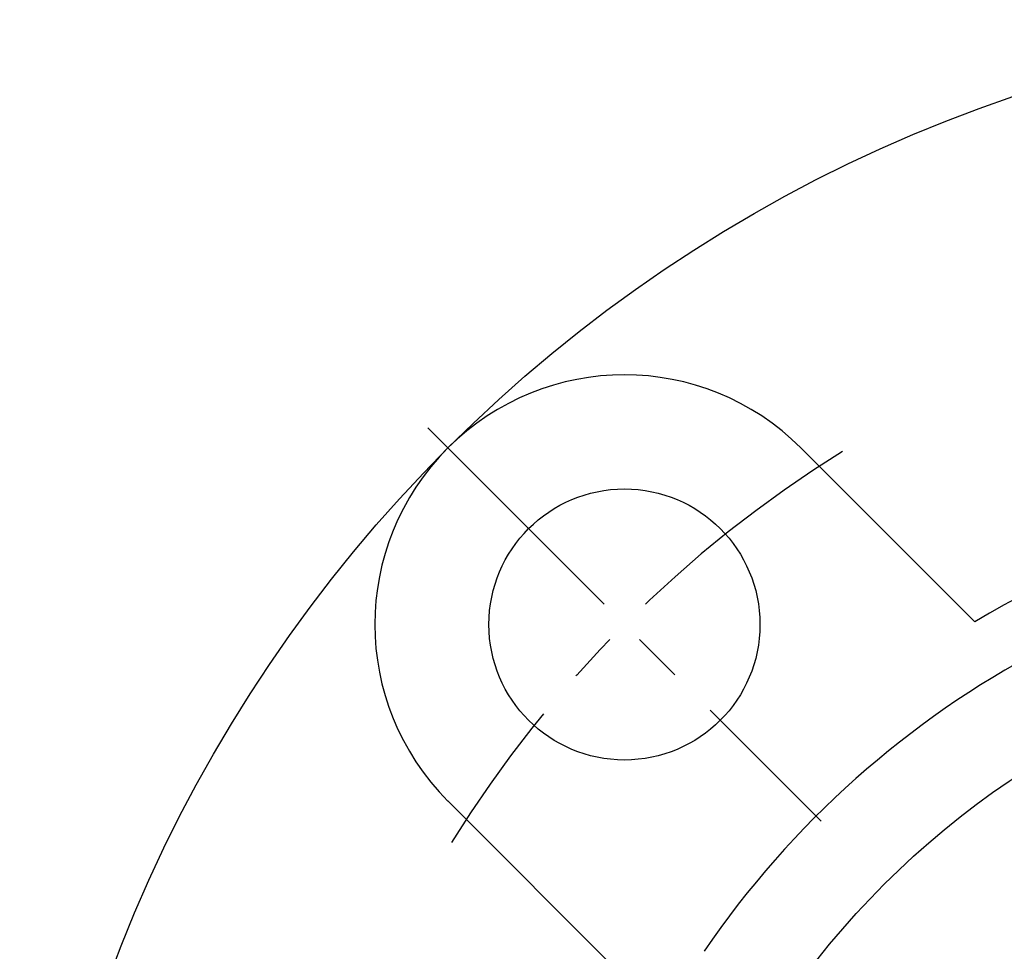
# Model space of a CAD drawing. Extents: x -113 to 261, y -113 to 261.
# Tile 2 of 11: x -103 to -33, y 37 to 102. Entities that reach past the tile are written whole.
import ezdxf

# ---------------------------------------------------------------- set-up
doc = ezdxf.new("R2010")
doc.units = 0
doc.header["$LTSCALE"] = 14
doc.linetypes.add('CENTER', pattern=[2, 1.25, -0.25, 0.25, -0.25])
doc.layers.get('0').update_dxf_attribs({"linetype": 'CONTINUOUS'})
doc.layers.add('CENTER', color=1, linetype='CENTER')

msp = doc.modelspace()

# ---------------------------------------------------------------- linework, layer by layer
for p, q in [((-47.73, 72.478), (-35.551, 60.3)), ((-72.478, 47.73), (-60.3, 35.551))]:
    msp.add_line(p, q)
for centre, radius in [((0, 0), 102.5), ((-60.104, 60.104), 9.5), ((0, 0), 59.25), ((0, 0), 49)]:
    msp.add_circle(centre, radius)
for centre, radius, start, end in [((-60.104, 60.104), 17.5, 45, 225), ((0, 0), 70, 59.47751, 120.52249), ((0, 0), 66, 34.30068, 145.69932)]:
    msp.add_arc(centre, radius, start, end)
at = {"layer": 'CENTER'}
msp.add_line((-73.893, 73.893), (-46.315, 46.315), dxfattribs=at)
msp.add_arc((0, 0), 85, 121.82668, 148.17332, dxfattribs=at)

doc.saveas('drawing.dxf')
